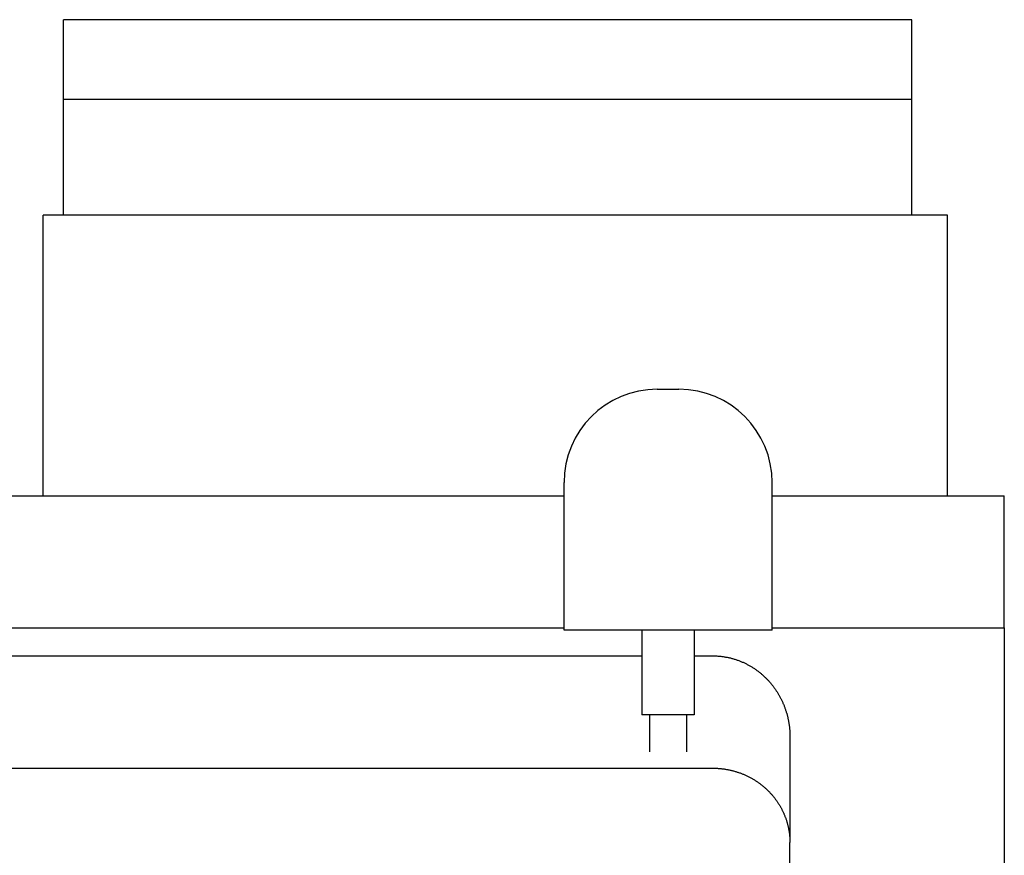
# Model space of a CAD drawing. Extents: x 1292 to 96515, y -55444 to 58338.
# Tile 19 of 80: x 7669 to 8307, y -52000 to -51458. Entities that reach past the tile are written whole.
import ezdxf

# ---------------------------------------------------------------- set-up
doc = ezdxf.new("R2010")
doc.units = 0
doc.layers.get('0').update_dxf_attribs({"linetype": 'CONTINUOUS'})

msp = doc.modelspace()

# ---------------------------------------------------------------- linework, layer by layer
at = {"color": 104, "linetype": 'Continuous'}
for p, q in [((8247.08, -51458.17), (7697.08, -51458.17)), ((7697.08, -51509.87), (7697.08, -51458.17)), ((8247.08, -51509.87), (8247.08, -51458.17)), ((8247.08, -51509.87), (7697.08, -51509.87)), ((7697.08, -51584.87), (7697.08, -51509.87)), ((8247.08, -51584.87), (8247.08, -51509.87)), ((7697.08, -51584.87), (7683.88, -51584.87)), ((7683.88, -51766.87), (7683.88, -51584.87)), ((8247.08, -51584.87), (7697.08, -51584.87)), ((8270.18, -51584.87), (8247.08, -51584.87)), ((8270.18, -51766.87), (8270.18, -51584.87)), ((8082.08, -51697.77), (8096.08, -51697.77)), ((8021.58, -51853.87), (8021.58, -51758.27)), ((8156.58, -51853.87), (8156.58, -51758.27)), ((7335.08, -51766.87), (8021.58, -51766.87)), ((8156.58, -51766.87), (8307.08, -51766.87)), ((8307.08, -51852.37), (8307.08, -51766.87)), ((7335.08, -51852.37), (8021.58, -51852.37)), ((8029.84, -51853.87), (8021.58, -51853.87)), ((8156.58, -51853.87), (8029.84, -51853.87)), ((8072.08, -51853.87), (8072.08, -51908.87)), ((8106.08, -51853.87), (8106.08, -51908.87)), ((8156.58, -51852.37), (8307.08, -51852.37)), ((8307.08, -51852.37), (8307.08, -52008.16)), ((5527.88, -51870.57), (8072.08, -51870.57)), ((8106.08, -51870.57), (8118.08, -51870.57)), ((8106.08, -51908.87), (8072.08, -51908.87)), ((8077.08, -51908.87), (8077.08, -51932.87)), ((8101.08, -51908.87), (8101.08, -51932.87)), ((8168.08, -51922.89), (8168.08, -51991.62)), ((5527.88, -51943.37), (8118.08, -51943.37)), ((8168.08, -52800.89), (8168.08, -51991.62))]:
    msp.add_line(p, q, dxfattribs=at)
for centre, start, end in [((8082.08, -51758.27), 90, 180), ((8096.08, -51758.27), 0, 90)]:
    msp.add_arc(centre, 60.5, start, end, dxfattribs=at)
for points, knots in [([(8118.08, -51870.57), (8118.43, -51870.57), (8119.12, -51870.58), (8120.17, -51870.61), (8121.21, -51870.67), (8122.26, -51870.75), (8123.3, -51870.85), (8124.33, -51870.98), (8125.36, -51871.13), (8126.39, -51871.3), (8127.41, -51871.49), (8128.43, -51871.7), (8129.43, -51871.94), (8130.43, -51872.19), (8131.43, -51872.47), (8132.41, -51872.76), (8133.39, -51873.08), (8134.35, -51873.42), (8135.31, -51873.77), (8136.25, -51874.15), (8137.19, -51874.54), (8138.11, -51874.95), (8139.02, -51875.38), (8139.92, -51875.82), (8140.81, -51876.29), (8141.68, -51876.76), (8142.54, -51877.26), (8143.39, -51877.77), (8144.23, -51878.29), (8145.05, -51878.83), (8145.86, -51879.39), (8146.65, -51879.95), (8147.43, -51880.53), (8148.2, -51881.13), (8148.95, -51881.73), (8149.69, -51882.35), (8150.41, -51882.98), (8151.12, -51883.62), (8151.81, -51884.27), (8152.49, -51884.93), (8153.16, -51885.6), (8153.81, -51886.29), (8154.44, -51886.98), (8155.06, -51887.68), (8155.67, -51888.39), (8156.26, -51889.11), (8156.84, -51889.84), (8157.4, -51890.57), (8157.95, -51891.31), (8158.48, -51892.06), (8159, -51892.82), (8159.5, -51893.58), (8159.99, -51894.36), (8160.46, -51895.13), (8160.92, -51895.92), (8161.37, -51896.7), (8161.8, -51897.5), (8162.21, -51898.3), (8162.61, -51899.1), (8163, -51899.91), (8163.37, -51900.73), (8163.73, -51901.55), (8164.07, -51902.37), (8164.4, -51903.19), (8164.72, -51904.02), (8165.02, -51904.86), (8165.3, -51905.7), (8165.57, -51906.54), (8165.83, -51907.38), (8166.08, -51908.23), (8166.31, -51909.08), (8166.52, -51909.93), (8166.72, -51910.78), (8166.91, -51911.64), (8167.08, -51912.49), (8167.24, -51913.35), (8167.39, -51914.22), (8167.52, -51915.08), (8167.64, -51915.94), (8167.74, -51916.81), (8167.83, -51917.68), (8167.91, -51918.54), (8167.97, -51919.41), (8168.02, -51920.28), (8168.05, -51921.15), (8168.07, -51922.02), (8168.08, -51922.6), (8168.08, -51922.89)], [0, 0, 0, 0, 1.04677, 2.093298, 3.13935, 4.184701, 5.229135, 6.272447, 7.314437, 8.354912, 9.393689, 10.430591, 11.465446, 12.49809, 13.528369, 14.556131, 15.581234, 16.603547, 17.622959, 18.639376, 19.652712, 20.662886, 21.669827, 22.673471, 23.673758, 24.67064, 25.664071, 26.654016, 27.640446, 28.623339, 29.602682, 30.57847, 31.550708, 32.519409, 33.484602, 34.446346, 35.404707, 36.359749, 37.311535, 38.260127, 39.205585, 40.14797, 41.087341, 42.023757, 42.957275, 43.887952, 44.815847, 45.741017, 46.663517, 47.583404, 48.500737, 49.415571, 50.327963, 51.237973, 52.145658, 53.051077, 53.95429, 54.855358, 55.754342, 56.651307, 57.546315, 58.439434, 59.330731, 60.220275, 61.108138, 61.994394, 62.879118, 63.762388, 64.644287, 65.524893, 66.404286, 67.282542, 68.159738, 69.035946, 69.911241, 70.785694, 71.659376, 72.532359, 73.404712, 74.276506, 75.147812, 76.018698, 76.889236, 77.759496, 78.629554, 79.499496, 80.369354, 80.369354, 80.369354, 80.369354]), ([(8118.08, -51943.37), (8118.4, -51943.37), (8119.06, -51943.38), (8120.04, -51943.41), (8121.01, -51943.45), (8121.99, -51943.52), (8122.97, -51943.6), (8123.94, -51943.7), (8124.91, -51943.82), (8125.87, -51943.96), (8126.84, -51944.12), (8127.79, -51944.29), (8128.75, -51944.48), (8129.7, -51944.69), (8130.64, -51944.92), (8131.58, -51945.16), (8132.51, -51945.42), (8133.44, -51945.7), (8134.35, -51946), (8135.26, -51946.31), (8136.17, -51946.64), (8137.06, -51946.98), (8137.95, -51947.34), (8138.82, -51947.72), (8139.69, -51948.11), (8140.55, -51948.52), (8141.4, -51948.94), (8142.24, -51949.38), (8143.07, -51949.83), (8143.89, -51950.29), (8144.69, -51950.77), (8145.49, -51951.27), (8146.28, -51951.77), (8147.05, -51952.29), (8147.81, -51952.83), (8148.56, -51953.37), (8149.3, -51953.93), (8150.02, -51954.5), (8150.73, -51955.08), (8151.43, -51955.68), (8152.12, -51956.28), (8152.79, -51956.89), (8153.45, -51957.52), (8154.1, -51958.16), (8154.73, -51958.8), (8155.35, -51959.46), (8155.96, -51960.12), (8156.55, -51960.8), (8157.12, -51961.48), (8157.69, -51962.17), (8158.24, -51962.87), (8158.77, -51963.58), (8159.29, -51964.3), (8159.8, -51965.02), (8160.29, -51965.76), (8160.76, -51966.49), (8161.23, -51967.24), (8161.67, -51967.99), (8162.11, -51968.75), (8162.52, -51969.51), (8162.93, -51970.29), (8163.31, -51971.06), (8163.69, -51971.84), (8164.04, -51972.63), (8164.39, -51973.42), (8164.71, -51974.22), (8165.03, -51975.02), (8165.32, -51975.82), (8165.61, -51976.63), (8165.87, -51977.44), (8166.12, -51978.26), (8166.36, -51979.08), (8166.58, -51979.9), (8166.79, -51980.73), (8166.98, -51981.55), (8167.16, -51982.38), (8167.32, -51983.22), (8167.46, -51984.05), (8167.59, -51984.89), (8167.71, -51985.73), (8167.8, -51986.56), (8167.89, -51987.41), (8167.96, -51988.25), (8168.01, -51989.09), (8168.05, -51989.93), (8168.07, -51990.77), (8168.08, -51991.34), (8168.08, -51991.62)], [0, 0, 0, 0, 0.979499, 1.95887, 2.937988, 3.916732, 4.894985, 5.872632, 6.849562, 7.825668, 8.800844, 9.774987, 10.748, 11.719784, 12.690246, 13.659293, 14.626837, 15.592791, 16.55707, 17.519592, 18.480279, 19.439053, 20.39584, 21.350581, 22.303226, 23.253728, 24.202038, 25.148112, 26.091904, 27.033373, 27.972478, 28.909183, 29.843455, 30.775265, 31.704586, 32.631401, 33.555694, 34.477458, 35.396692, 36.313402, 37.227593, 38.139276, 39.048463, 39.955168, 40.85941, 41.761208, 42.660585, 43.557566, 44.452178, 45.34445, 46.234416, 47.12211, 48.007569, 48.890836, 49.771951, 50.650961, 51.527915, 52.402865, 53.275866, 54.146976, 55.016251, 55.883739, 56.74949, 57.613555, 58.475988, 59.336845, 60.196183, 61.05406, 61.910537, 62.765676, 63.619542, 64.472198, 65.323712, 66.174151, 67.023584, 67.872081, 68.719715, 69.566557, 70.412683, 71.258178, 72.103191, 72.947823, 73.79211, 74.636048, 75.479628, 76.322874, 77.165869, 77.165869, 77.165869, 77.165869])]:
    msp.add_open_spline(points, degree=3, knots=knots, dxfattribs=at)

doc.saveas('drawing.dxf')
